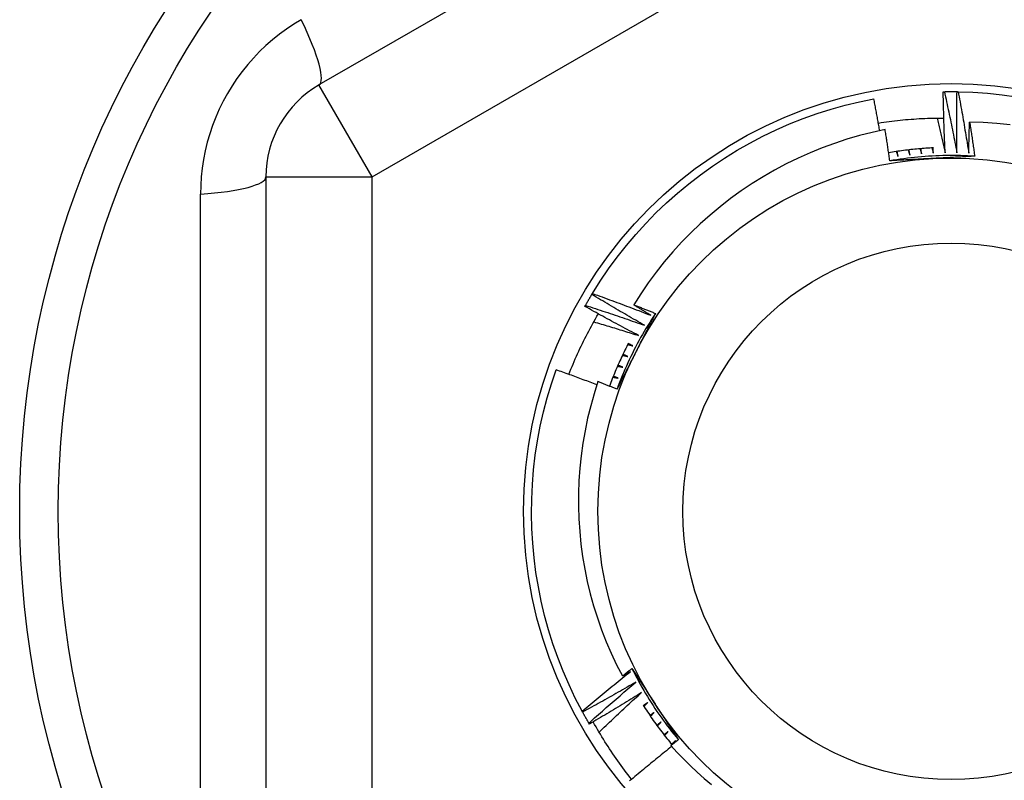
# Model space of a CAD drawing. Header units: inches. Extents: x 32 to 80, y 14.9 to 43.2.
# Tile 58 of 63: x 73.816 to 74.181, y 40.531 to 40.813. Entities that reach past the tile are written whole.
import ezdxf

# ---------------------------------------------------------------- set-up
doc = ezdxf.new("R2010")
doc.units = ezdxf.units.IN
doc.header["$MEASUREMENT"] = 0
doc.layers.add('Visible Edges(ANSI)', color=7, linetype='Continuous', lineweight=25)
doc.layers.add('Visible Tangent Edges(ANSI)', color=7, linetype='Continuous', lineweight=25)

msp = doc.modelspace()

# ---------------------------------------------------------------- linework, layer by layer
at = {"layer": 'Visible Edges(ANSI)'}
for p, q in [((74.1412, 40.91224), (73.92663, 40.78836)), ((74.15794, 40.78586), (74.15835, 40.78587)), ((74.16306, 40.78588), (74.16347, 40.78587)), ((73.90695, 40.75426), (73.90695, 40.5065)), ((74.02775, 40.71074), (74.02796, 40.7111)), ((74.02517, 40.70632), (74.02538, 40.70668)), ((74.02431, 40.55601), (74.02411, 40.55637)), ((74.02683, 40.55155), (74.02662, 40.55191)), ((74.05779, 40.54419), (74.05873, 40.54537))]:
    msp.add_line(p, q, dxfattribs=at)
at = {"layer": 'Visible Edges(ANSI)', "flags": 128}
for points in [[(74.02796, 40.7111), (74.03087, 40.7157), (74.03393, 40.72019), (74.03715, 40.72458), (74.04052, 40.72885), (74.04404, 40.733), (74.0477, 40.73703), (74.0515, 40.74092), (74.05544, 40.74468), (74.0595, 40.7483), (74.06369, 40.75178), (74.068, 40.7551), (74.07242, 40.75828), (74.07695, 40.76129), (74.08158, 40.76415), (74.08631, 40.76684), (74.09113, 40.76937), (74.09604, 40.77173), (74.10102, 40.77391), (74.10608, 40.77591), (74.1112, 40.77774), (74.11639, 40.77939), (74.12163, 40.78086), (74.12692, 40.78214), (74.13225, 40.78323)], [(74.1344, 40.7714), (74.13432, 40.77189), (74.13423, 40.77239), (74.13414, 40.77288), (74.13406, 40.77337), (74.13397, 40.77387), (74.13388, 40.77436), (74.1338, 40.77485), (74.13371, 40.77535), (74.13362, 40.77584), (74.13353, 40.77633), (74.13344, 40.77683), (74.13335, 40.77732), (74.13326, 40.77781), (74.13317, 40.77831), (74.13308, 40.7788), (74.13299, 40.77929), (74.1329, 40.77979), (74.13281, 40.78028), (74.13272, 40.78077), (74.13262, 40.78126), (74.13253, 40.78176), (74.13244, 40.78225), (74.13234, 40.78274), (74.13225, 40.78323)], [(74.15865, 40.76326), (74.15861, 40.7642), (74.15856, 40.76514), (74.15852, 40.76608), (74.15848, 40.76702), (74.15844, 40.76796), (74.15841, 40.7689), (74.15837, 40.76985), (74.15834, 40.77079), (74.1583, 40.77173), (74.15827, 40.77267), (74.15824, 40.77361), (74.15821, 40.77455), (74.15818, 40.7755), (74.15815, 40.77644), (74.15812, 40.77738), (74.1581, 40.77832), (74.15808, 40.77927), (74.15805, 40.78021), (74.15803, 40.78115), (74.15801, 40.78209), (74.15799, 40.78304), (74.15797, 40.78398), (74.15795, 40.78492), (74.15794, 40.78586)], [(74.15835, 40.78587), (74.15855, 40.78587), (74.15874, 40.78588), (74.15894, 40.78588), (74.15914, 40.78588), (74.15933, 40.78588), (74.15953, 40.78589), (74.15972, 40.78589), (74.15992, 40.78589), (74.16012, 40.78589), (74.16031, 40.78589), (74.16051, 40.78589), (74.16071, 40.78589), (74.1609, 40.78589), (74.1611, 40.78589), (74.16129, 40.78589), (74.16149, 40.78589), (74.16169, 40.78589), (74.16188, 40.78589), (74.16208, 40.78589), (74.16227, 40.78589), (74.16247, 40.78588), (74.16267, 40.78588), (74.16286, 40.78588), (74.16306, 40.78588)], [(74.15835, 40.78587), (74.15856, 40.78493), (74.15877, 40.78399), (74.15897, 40.78305), (74.15918, 40.78211), (74.15938, 40.78117), (74.15958, 40.78023), (74.15978, 40.77929), (74.15998, 40.77835), (74.16018, 40.77741), (74.16038, 40.77647), (74.16058, 40.77553), (74.16077, 40.77458), (74.16097, 40.77364), (74.16116, 40.7727), (74.16135, 40.77176), (74.16154, 40.77081), (74.16173, 40.76987), (74.16192, 40.76893), (74.16211, 40.76798), (74.16229, 40.76704), (74.16248, 40.76609), (74.16266, 40.76515), (74.16284, 40.7642), (74.16302, 40.76326)], [(74.16302, 40.76326), (74.16301, 40.7642), (74.163, 40.76514), (74.16299, 40.76608), (74.16298, 40.76703), (74.16297, 40.76797), (74.16297, 40.76891), (74.16296, 40.76985), (74.16296, 40.77079), (74.16296, 40.77174), (74.16295, 40.77268), (74.16295, 40.77362), (74.16295, 40.77456), (74.16296, 40.77551), (74.16296, 40.77645), (74.16296, 40.77739), (74.16297, 40.77834), (74.16298, 40.77928), (74.16298, 40.78022), (74.16299, 40.78116), (74.163, 40.78211), (74.16302, 40.78305), (74.16303, 40.78399), (74.16304, 40.78493), (74.16306, 40.78588)], [(74.16347, 40.78587), (74.16891, 40.78568), (74.17434, 40.78531), (74.17975, 40.78474), (74.18514, 40.78399)], [(74.16347, 40.78587), (74.16365, 40.78493), (74.16382, 40.78398), (74.164, 40.78303), (74.16417, 40.78209), (74.16435, 40.78114), (74.16452, 40.78019), (74.16469, 40.77925), (74.16486, 40.7783), (74.16502, 40.77735), (74.16519, 40.77641), (74.16535, 40.77546), (74.16552, 40.77451), (74.16568, 40.77356), (74.16584, 40.77261), (74.166, 40.77166), (74.16616, 40.77072), (74.16632, 40.76977), (74.16648, 40.76882), (74.16663, 40.76787), (74.16679, 40.76692), (74.16694, 40.76597), (74.16709, 40.76502), (74.16725, 40.76407), (74.1674, 40.76311)], [(74.1339, 40.77425), (74.13491, 40.7744), (74.13591, 40.77455), (74.13692, 40.7747), (74.13792, 40.77483), (74.13893, 40.77496), (74.13994, 40.77508), (74.14094, 40.7752), (74.14195, 40.77531), (74.14296, 40.77541), (74.14397, 40.7755), (74.14498, 40.77559), (74.146, 40.77567), (74.14701, 40.77574), (74.14802, 40.77581), (74.14903, 40.77587), (74.15005, 40.77592), (74.15106, 40.77596), (74.15207, 40.776), (74.15309, 40.77603), (74.1541, 40.77605), (74.15512, 40.77607), (74.15613, 40.77608), (74.15715, 40.77608), (74.15816, 40.77608)], [(74.15565, 40.77608), (74.15577, 40.77554), (74.1559, 40.77501), (74.15603, 40.77448), (74.15616, 40.77394), (74.15629, 40.77341), (74.15642, 40.77288), (74.15654, 40.77234), (74.15667, 40.77181), (74.1568, 40.77128), (74.15692, 40.77074), (74.15705, 40.77021), (74.15717, 40.76967), (74.1573, 40.76914), (74.15742, 40.7686), (74.15755, 40.76807), (74.15767, 40.76754), (74.1578, 40.767), (74.15792, 40.76647), (74.15804, 40.76593), (74.15816, 40.7654), (74.15829, 40.76486), (74.15841, 40.76433), (74.15853, 40.76379), (74.15865, 40.76326)], [(74.13641, 40.77182), (74.13165, 40.77078), (74.12693, 40.76958), (74.12227, 40.76822), (74.11765, 40.7667), (74.11309, 40.76502), (74.10858, 40.7632), (74.10414, 40.76122), (74.09977, 40.75908), (74.09546, 40.7568), (74.09123, 40.75436), (74.08709, 40.75179), (74.08305, 40.74907), (74.0791, 40.74623), (74.07526, 40.74325), (74.07153, 40.74014), (74.0679, 40.73691), (74.06439, 40.73355), (74.06099, 40.73008), (74.05771, 40.72648), (74.05455, 40.72277), (74.05153, 40.71895), (74.04863, 40.71502), (74.04588, 40.71101), (74.04327, 40.7069)], [(74.13815, 40.76025), (74.13808, 40.76074), (74.13801, 40.76122), (74.13794, 40.7617), (74.13787, 40.76218), (74.1378, 40.76267), (74.13773, 40.76315), (74.13766, 40.76363), (74.13759, 40.76411), (74.13752, 40.76459), (74.13744, 40.76508), (74.13737, 40.76556), (74.1373, 40.76604), (74.13723, 40.76652), (74.13715, 40.767), (74.13708, 40.76749), (74.13701, 40.76797), (74.13693, 40.76845), (74.13686, 40.76893), (74.13678, 40.76941), (74.13671, 40.76989), (74.13663, 40.77037), (74.13656, 40.77086), (74.13648, 40.77134), (74.13641, 40.77182)], [(74.1674, 40.76311), (74.16741, 40.76359), (74.16741, 40.76407), (74.16742, 40.76455), (74.16744, 40.76503), (74.16745, 40.76551), (74.16746, 40.76599), (74.16747, 40.76647), (74.16748, 40.76695), (74.16749, 40.76743), (74.1675, 40.76791), (74.16752, 40.76839), (74.16753, 40.76887), (74.16754, 40.76934), (74.16756, 40.76982), (74.16757, 40.7703), (74.16758, 40.77078), (74.1676, 40.77126), (74.16761, 40.77174), (74.16763, 40.77222), (74.16764, 40.7727), (74.16766, 40.77318), (74.16767, 40.77366), (74.16769, 40.77414), (74.16771, 40.77462)], [(74.18277, 40.77352), (74.17776, 40.77406), (74.17274, 40.77443), (74.16771, 40.77462)], [(74.16771, 40.77462), (74.16779, 40.77409), (74.16787, 40.77356), (74.16795, 40.77303), (74.16804, 40.77251), (74.16812, 40.77198), (74.1682, 40.77145), (74.16828, 40.77092), (74.16836, 40.7704), (74.16844, 40.76987), (74.16852, 40.76934), (74.1686, 40.76881), (74.16868, 40.76828), (74.16876, 40.76776), (74.16884, 40.76723), (74.16891, 40.7667), (74.16899, 40.76617), (74.16907, 40.76564), (74.16915, 40.76511), (74.16922, 40.76458), (74.1693, 40.76406), (74.16937, 40.76353), (74.16945, 40.763), (74.16952, 40.76247), (74.1696, 40.76194)], [(74.15431, 40.76506), (74.15362, 40.76503), (74.15292, 40.76499), (74.15223, 40.76494), (74.15153, 40.7649), (74.15084, 40.76485), (74.15015, 40.76479), (74.14945, 40.76474), (74.14876, 40.76468), (74.14807, 40.76461), (74.14737, 40.76454), (74.14668, 40.76447), (74.14599, 40.7644), (74.1453, 40.76432), (74.14461, 40.76424), (74.14391, 40.76415), (74.14322, 40.76406), (74.14253, 40.76397), (74.14184, 40.76387), (74.14116, 40.76377), (74.14047, 40.76367), (74.13978, 40.76356), (74.13909, 40.76345), (74.13841, 40.76334), (74.13772, 40.76322)], [(74.14493, 40.76428), (74.14496, 40.7642), (74.14498, 40.76412), (74.14501, 40.76404), (74.14503, 40.76396), (74.14506, 40.76388), (74.14509, 40.7638), (74.14511, 40.76372), (74.14514, 40.76365), (74.14517, 40.76357), (74.14519, 40.76349), (74.14522, 40.76341), (74.14524, 40.76333), (74.14527, 40.76325), (74.1453, 40.76317), (74.14532, 40.7631), (74.14535, 40.76302), (74.14538, 40.76294), (74.1454, 40.76286), (74.14543, 40.76278), (74.14545, 40.7627), (74.14548, 40.76262), (74.14551, 40.76254), (74.14553, 40.76247), (74.14556, 40.76239)], [(74.14556, 40.76239), (74.14555, 40.76247), (74.14554, 40.76255), (74.14552, 40.76263), (74.14551, 40.76271), (74.1455, 40.76279), (74.14549, 40.76287), (74.14548, 40.76295), (74.14547, 40.76303), (74.14545, 40.76311), (74.14544, 40.76319), (74.14543, 40.76327), (74.14542, 40.76335), (74.14541, 40.76343), (74.14539, 40.76351), (74.14538, 40.76359), (74.14537, 40.76367), (74.14536, 40.76375), (74.14535, 40.76383), (74.14534, 40.76391), (74.14533, 40.76399), (74.14531, 40.76408), (74.1453, 40.76416), (74.14529, 40.76424), (74.14528, 40.76432)], [(74.14935, 40.76473), (74.14937, 40.76465), (74.14939, 40.76457), (74.14942, 40.76449), (74.14944, 40.76441), (74.14946, 40.76433), (74.14949, 40.76425), (74.14951, 40.76417), (74.14953, 40.76409), (74.14956, 40.76401), (74.14958, 40.76393), (74.14961, 40.76385), (74.14963, 40.76377), (74.14965, 40.76369), (74.14968, 40.76362), (74.1497, 40.76354), (74.14972, 40.76346), (74.14975, 40.76338), (74.14977, 40.7633), (74.14979, 40.76322), (74.14982, 40.76314), (74.14984, 40.76306), (74.14986, 40.76298), (74.14989, 40.7629), (74.14991, 40.76282)], [(74.14991, 40.76282), (74.1499, 40.7629), (74.14989, 40.76298), (74.14988, 40.76306), (74.14988, 40.76314), (74.14987, 40.76322), (74.14986, 40.7633), (74.14985, 40.76339), (74.14984, 40.76347), (74.14983, 40.76355), (74.14982, 40.76363), (74.14981, 40.76371), (74.1498, 40.76379), (74.14979, 40.76387), (74.14979, 40.76395), (74.14978, 40.76403), (74.14977, 40.76411), (74.14976, 40.76419), (74.14975, 40.76427), (74.14974, 40.76435), (74.14973, 40.76443), (74.14972, 40.76452), (74.14971, 40.7646), (74.1497, 40.76468), (74.1497, 40.76476)], [(74.15377, 40.76504), (74.15379, 40.76495), (74.15382, 40.76487), (74.15384, 40.76479), (74.15386, 40.76471), (74.15388, 40.76463), (74.1539, 40.76455), (74.15392, 40.76447), (74.15394, 40.76439), (74.15396, 40.76431), (74.15398, 40.76423), (74.154, 40.76415), (74.15403, 40.76407), (74.15405, 40.76399), (74.15407, 40.76391), (74.15409, 40.76383), (74.15411, 40.76375), (74.15413, 40.76367), (74.15415, 40.76359), (74.15417, 40.76351), (74.15419, 40.76343), (74.15421, 40.76335), (74.15424, 40.76327), (74.15426, 40.76319), (74.15428, 40.76311)], [(74.15428, 40.76311), (74.15427, 40.76319), (74.15426, 40.76327), (74.15426, 40.76335), (74.15425, 40.76343), (74.15424, 40.76351), (74.15424, 40.7636), (74.15423, 40.76368), (74.15423, 40.76376), (74.15422, 40.76384), (74.15421, 40.76392), (74.15421, 40.764), (74.1542, 40.76408), (74.15419, 40.76416), (74.15419, 40.76424), (74.15418, 40.76432), (74.15417, 40.76441), (74.15417, 40.76449), (74.15416, 40.76457), (74.15416, 40.76465), (74.15415, 40.76473), (74.15414, 40.76481), (74.15414, 40.76489), (74.15413, 40.76497), (74.15412, 40.76505)], [(74.1696, 40.76194), (74.16829, 40.76202), (74.16697, 40.76208), (74.16566, 40.76214), (74.16434, 40.76218), (74.16303, 40.7622), (74.16171, 40.76222), (74.1604, 40.76222), (74.15908, 40.76221), (74.15777, 40.76218), (74.15645, 40.76214), (74.15514, 40.76209), (74.15382, 40.76202), (74.15251, 40.76195), (74.1512, 40.76186), (74.14989, 40.76175), (74.14858, 40.76164), (74.14727, 40.76151), (74.14596, 40.76136), (74.14465, 40.76121), (74.14335, 40.76104), (74.14204, 40.76086), (74.14074, 40.76066), (74.13944, 40.76046), (74.13815, 40.76024)], [(74.15396, 40.7611), (74.1533, 40.76107), (74.15263, 40.76103), (74.15197, 40.761), (74.15131, 40.76096), (74.15065, 40.76093), (74.14999, 40.76089), (74.14933, 40.76086), (74.14867, 40.76082), (74.14801, 40.76079), (74.14736, 40.76075), (74.1467, 40.76072), (74.14604, 40.76068), (74.14538, 40.76065), (74.14472, 40.76061), (74.14406, 40.76058), (74.14341, 40.76054), (74.14275, 40.7605), (74.14209, 40.76047), (74.14143, 40.76043), (74.14078, 40.7604), (74.14012, 40.76036), (74.13946, 40.76033), (74.13881, 40.76029), (74.13815, 40.76025)], [(74.14053, 40.76368), (74.14056, 40.7636), (74.14059, 40.76352), (74.14062, 40.76344), (74.14065, 40.76337), (74.14068, 40.76329), (74.1407, 40.76321), (74.14073, 40.76313), (74.14076, 40.76306), (74.14079, 40.76298), (74.14082, 40.7629), (74.14085, 40.76282), (74.14088, 40.76274), (74.14091, 40.76267), (74.14094, 40.76259), (74.14096, 40.76251), (74.14099, 40.76243), (74.14102, 40.76236), (74.14105, 40.76228), (74.14108, 40.7622), (74.14111, 40.76212), (74.14114, 40.76204), (74.14117, 40.76197), (74.14119, 40.76189), (74.14122, 40.76181)], [(74.14122, 40.76181), (74.14121, 40.76189), (74.14119, 40.76197), (74.14118, 40.76205), (74.14116, 40.76213), (74.14115, 40.76221), (74.14114, 40.76229), (74.14112, 40.76237), (74.14111, 40.76245), (74.14109, 40.76253), (74.14108, 40.76261), (74.14106, 40.76269), (74.14105, 40.76277), (74.14104, 40.76285), (74.14102, 40.76293), (74.14101, 40.76301), (74.14099, 40.76309), (74.14098, 40.76317), (74.14096, 40.76325), (74.14095, 40.76333), (74.14094, 40.76341), (74.14092, 40.76349), (74.14091, 40.76357), (74.14089, 40.76365), (74.14088, 40.76373)], [(74.1696, 40.76194), (74.16895, 40.76191), (74.1683, 40.76187), (74.16765, 40.76183), (74.167, 40.7618), (74.16635, 40.76176), (74.1657, 40.76173), (74.16505, 40.76169), (74.1644, 40.76166), (74.16375, 40.76162), (74.1631, 40.76159), (74.16244, 40.76155), (74.16179, 40.76152), (74.16114, 40.76148), (74.16049, 40.76145), (74.15984, 40.76141), (74.15918, 40.76138), (74.15853, 40.76134), (74.15788, 40.76131), (74.15723, 40.76128), (74.15657, 40.76124), (74.15592, 40.76121), (74.15527, 40.76117), (74.15461, 40.76114), (74.15396, 40.7611)], [(74.02538, 40.70668), (74.02547, 40.70685), (74.02557, 40.70702), (74.02567, 40.70719), (74.02576, 40.70736), (74.02586, 40.70753), (74.02596, 40.7077), (74.02605, 40.70787), (74.02615, 40.70804), (74.02625, 40.70821), (74.02635, 40.70838), (74.02645, 40.70855), (74.02655, 40.70872), (74.02664, 40.70889), (74.02674, 40.70906), (74.02684, 40.70923), (74.02694, 40.7094), (74.02704, 40.70956), (74.02714, 40.70973), (74.02724, 40.7099), (74.02734, 40.71007), (74.02744, 40.71024), (74.02754, 40.71041), (74.02765, 40.71057), (74.02775, 40.71074)], [(74.04726, 40.6993), (74.04644, 40.69976), (74.04562, 40.70023), (74.0448, 40.70069), (74.04398, 40.70116), (74.04316, 40.70163), (74.04235, 40.7021), (74.04153, 40.70257), (74.04072, 40.70304), (74.0399, 40.70352), (74.03909, 40.70399), (74.03827, 40.70447), (74.03746, 40.70494), (74.03665, 40.70542), (74.03583, 40.7059), (74.03502, 40.70638), (74.03421, 40.70686), (74.0334, 40.70734), (74.03259, 40.70782), (74.03178, 40.70831), (74.03097, 40.70879), (74.03017, 40.70928), (74.02936, 40.70977), (74.02855, 40.71025), (74.02775, 40.71074)], [(74.02796, 40.7111), (74.02887, 40.71077), (74.02977, 40.71045), (74.03068, 40.71012), (74.03158, 40.70979), (74.03248, 40.70946), (74.03339, 40.70913), (74.03429, 40.7088), (74.03519, 40.70847), (74.0361, 40.70814), (74.037, 40.7078), (74.0379, 40.70747), (74.0388, 40.70713), (74.0397, 40.70679), (74.0406, 40.70645), (74.0415, 40.70611), (74.0424, 40.70577), (74.0433, 40.70543), (74.0442, 40.70508), (74.0451, 40.70474), (74.046, 40.70439), (74.04689, 40.70405), (74.04779, 40.7037), (74.04869, 40.70335), (74.04959, 40.703)], [(74.04505, 40.69552), (74.04422, 40.69596), (74.04338, 40.69639), (74.04255, 40.69683), (74.04172, 40.69728), (74.04088, 40.69772), (74.04005, 40.69816), (74.03922, 40.6986), (74.03839, 40.69905), (74.03756, 40.6995), (74.03673, 40.69994), (74.0359, 40.70039), (74.03507, 40.70084), (74.03424, 40.70129), (74.03342, 40.70174), (74.03259, 40.7022), (74.03176, 40.70265), (74.03094, 40.7031), (74.03011, 40.70356), (74.02929, 40.70402), (74.02846, 40.70447), (74.02764, 40.70493), (74.02682, 40.70539), (74.026, 40.70585), (74.02517, 40.70632)], [(74.02538, 40.70668), (74.02629, 40.70638), (74.02721, 40.70609), (74.02812, 40.70579), (74.02904, 40.70549), (74.02995, 40.70519), (74.03086, 40.70489), (74.03178, 40.70459), (74.03269, 40.70429), (74.0336, 40.70399), (74.03452, 40.70368), (74.03543, 40.70338), (74.03634, 40.70307), (74.03725, 40.70276), (74.03816, 40.70245), (74.03907, 40.70214), (74.03999, 40.70183), (74.0409, 40.70152), (74.04181, 40.7012), (74.04271, 40.70089), (74.04362, 40.70057), (74.04453, 40.70025), (74.04544, 40.69994), (74.04635, 40.69962), (74.04726, 40.6993)], [(74.04327, 40.7069), (74.0436, 40.70677), (74.04394, 40.70664), (74.04427, 40.70651), (74.04461, 40.70638), (74.04494, 40.70624), (74.04528, 40.70611), (74.04561, 40.70598), (74.04595, 40.70585), (74.04629, 40.70571), (74.04662, 40.70558), (74.04696, 40.70545), (74.04729, 40.70532), (74.04763, 40.70518), (74.04796, 40.70505), (74.0483, 40.70492), (74.04863, 40.70478), (74.04897, 40.70465), (74.0493, 40.70451), (74.04963, 40.70438), (74.04997, 40.70425), (74.0503, 40.70411), (74.05064, 40.70398), (74.05097, 40.70384), (74.05131, 40.70371)], [(74.04959, 40.703), (74.04932, 40.70316), (74.04906, 40.70332), (74.04879, 40.70348), (74.04853, 40.70364), (74.04827, 40.70381), (74.048, 40.70397), (74.04774, 40.70413), (74.04748, 40.70429), (74.04721, 40.70445), (74.04695, 40.70462), (74.04668, 40.70478), (74.04642, 40.70494), (74.04616, 40.7051), (74.04589, 40.70527), (74.04563, 40.70543), (74.04537, 40.70559), (74.04511, 40.70576), (74.04484, 40.70592), (74.04458, 40.70608), (74.04432, 40.70625), (74.04405, 40.70641), (74.04379, 40.70657), (74.04353, 40.70674), (74.04327, 40.7069)], [(74.01924, 40.68111), (74.01962, 40.68207), (74.02, 40.68304), (74.0204, 40.684), (74.02079, 40.68496), (74.0212, 40.68591), (74.02161, 40.68687), (74.02203, 40.68782), (74.02246, 40.68877), (74.02289, 40.68971), (74.02333, 40.69066), (74.02377, 40.6916), (74.02423, 40.69253), (74.02468, 40.69347), (74.02515, 40.6944), (74.02562, 40.69533), (74.0261, 40.69625), (74.02658, 40.69717), (74.02707, 40.69809), (74.02757, 40.69901), (74.02808, 40.69992), (74.02859, 40.70083), (74.0291, 40.70173), (74.02963, 40.70264), (74.03016, 40.70353)], [(74.05131, 40.70371), (74.05058, 40.70261), (74.04987, 40.7015), (74.04917, 40.70039), (74.04847, 40.69927), (74.04779, 40.69815), (74.04712, 40.69702), (74.04647, 40.69588), (74.04582, 40.69473), (74.04518, 40.69358), (74.04456, 40.69242), (74.04395, 40.69126), (74.04335, 40.69009), (74.04276, 40.68891), (74.04218, 40.68773), (74.04161, 40.68654), (74.04106, 40.68535), (74.04052, 40.68415), (74.03999, 40.68295), (74.03947, 40.68174), (74.03896, 40.68052), (74.03847, 40.6793), (74.03798, 40.67808), (74.03751, 40.67685), (74.03706, 40.67562)], [(74.05131, 40.70371), (74.05101, 40.70313), (74.05072, 40.70255), (74.05042, 40.70197), (74.05013, 40.70138), (74.04984, 40.7008), (74.04954, 40.70022), (74.04925, 40.69964), (74.04895, 40.69906), (74.04866, 40.69848), (74.04836, 40.6979), (74.04806, 40.69732), (74.04777, 40.69674), (74.04747, 40.69615), (74.04718, 40.69557), (74.04688, 40.69499), (74.04659, 40.69441), (74.04629, 40.69383), (74.04599, 40.69324), (74.0457, 40.69266), (74.0454, 40.69208), (74.0451, 40.69149), (74.04481, 40.69091), (74.04451, 40.69033), (74.04421, 40.68974)], [(74.02845, 40.70058), (74.02914, 40.70038), (74.02984, 40.70018), (74.03053, 40.69997), (74.03122, 40.69977), (74.03192, 40.69956), (74.03261, 40.69935), (74.0333, 40.69915), (74.03399, 40.69894), (74.03469, 40.69873), (74.03538, 40.69852), (74.03607, 40.69831), (74.03676, 40.6981), (74.03745, 40.69789), (74.03815, 40.69768), (74.03884, 40.69746), (74.03953, 40.69725), (74.04022, 40.69703), (74.04091, 40.69682), (74.0416, 40.6966), (74.04229, 40.69639), (74.04298, 40.69617), (74.04367, 40.69595), (74.04436, 40.69574), (74.04505, 40.69552)], [(74.0413, 40.69269), (74.04097, 40.69204), (74.04064, 40.69139), (74.04031, 40.69075), (74.03999, 40.69009), (74.03967, 40.68944), (74.03935, 40.68879), (74.03904, 40.68813), (74.03873, 40.68747), (74.03842, 40.68681), (74.03812, 40.68615), (74.03782, 40.68549), (74.03752, 40.68483), (74.03723, 40.68416), (74.03694, 40.68349), (74.03666, 40.68282), (74.03638, 40.68215), (74.0361, 40.68148), (74.03583, 40.68081), (74.03556, 40.68013), (74.03529, 40.67946), (74.03503, 40.67878), (74.03477, 40.6781), (74.03451, 40.67742), (74.03426, 40.67674)], [(74.04105, 40.69221), (74.04113, 40.69219), (74.04121, 40.69216), (74.04129, 40.69214), (74.04137, 40.69212), (74.04145, 40.6921), (74.04153, 40.69207), (74.04161, 40.69205), (74.04169, 40.69203), (74.04177, 40.69201), (74.04185, 40.69198), (74.04193, 40.69196), (74.04201, 40.69194), (74.04209, 40.69192), (74.04217, 40.69189), (74.04225, 40.69187), (74.04233, 40.69185), (74.04241, 40.69183), (74.04249, 40.6918), (74.04257, 40.69178), (74.04265, 40.69176), (74.04273, 40.69174), (74.04281, 40.69172), (74.04289, 40.69169), (74.04297, 40.69167)], [(74.04297, 40.69167), (74.0429, 40.69171), (74.04282, 40.69174), (74.04275, 40.69178), (74.04268, 40.69181), (74.0426, 40.69185), (74.04253, 40.69188), (74.04246, 40.69192), (74.04238, 40.69195), (74.04231, 40.69199), (74.04224, 40.69202), (74.04216, 40.69206), (74.04209, 40.69209), (74.04202, 40.69213), (74.04194, 40.69217), (74.04187, 40.6922), (74.0418, 40.69224), (74.04173, 40.69227), (74.04165, 40.69231), (74.04158, 40.69234), (74.04151, 40.69238), (74.04143, 40.69241), (74.04136, 40.69245), (74.04129, 40.69248), (74.04121, 40.69252)], [(74.04421, 40.68974), (74.04391, 40.68915), (74.04361, 40.68856), (74.04331, 40.68797), (74.04301, 40.68738), (74.04271, 40.68679), (74.04241, 40.6862), (74.04211, 40.68561), (74.04181, 40.68503), (74.04151, 40.68444), (74.04122, 40.68385), (74.04092, 40.68326), (74.04062, 40.68267), (74.04032, 40.68209), (74.04002, 40.6815), (74.03972, 40.68091), (74.03942, 40.68032), (74.03913, 40.67974), (74.03883, 40.67915), (74.03853, 40.67856), (74.03823, 40.67797), (74.03793, 40.67739), (74.03764, 40.6768), (74.03734, 40.67621), (74.03704, 40.67563)], [(74.03908, 40.68823), (74.03916, 40.68821), (74.03924, 40.68819), (74.03932, 40.68817), (74.0394, 40.68815), (74.03948, 40.68813), (74.03957, 40.68811), (74.03965, 40.68809), (74.03973, 40.68807), (74.03981, 40.68805), (74.03989, 40.68803), (74.03997, 40.68801), (74.04005, 40.68799), (74.04013, 40.68797), (74.04021, 40.68795), (74.04029, 40.68793), (74.04037, 40.68791), (74.04045, 40.68789), (74.04053, 40.68787), (74.04061, 40.68785), (74.04069, 40.68784), (74.04077, 40.68782), (74.04085, 40.6878), (74.04093, 40.68778), (74.04102, 40.68776)], [(74.04102, 40.68776), (74.04094, 40.68779), (74.04087, 40.68782), (74.04079, 40.68785), (74.04072, 40.68789), (74.04064, 40.68792), (74.04057, 40.68795), (74.0405, 40.68799), (74.04042, 40.68802), (74.04035, 40.68805), (74.04027, 40.68808), (74.0402, 40.68812), (74.04012, 40.68815), (74.04005, 40.68818), (74.03998, 40.68822), (74.0399, 40.68825), (74.03983, 40.68828), (74.03975, 40.68832), (74.03968, 40.68835), (74.0396, 40.68838), (74.03953, 40.68841), (74.03946, 40.68845), (74.03938, 40.68848), (74.03931, 40.68851), (74.03923, 40.68855)], [(74.03724, 40.68419), (74.03733, 40.68417), (74.03741, 40.68416), (74.03749, 40.68414), (74.03757, 40.68412), (74.03765, 40.6841), (74.03773, 40.68409), (74.03781, 40.68407), (74.03789, 40.68405), (74.03797, 40.68404), (74.03806, 40.68402), (74.03814, 40.684), (74.03822, 40.68399), (74.0383, 40.68397), (74.03838, 40.68395), (74.03846, 40.68393), (74.03854, 40.68392), (74.03862, 40.6839), (74.0387, 40.68388), (74.03879, 40.68387), (74.03887, 40.68385), (74.03895, 40.68383), (74.03903, 40.68381), (74.03911, 40.6838), (74.03919, 40.68378)], [(74.03919, 40.68378), (74.03912, 40.68381), (74.03904, 40.68384), (74.03897, 40.68387), (74.03889, 40.6839), (74.03882, 40.68393), (74.03874, 40.68396), (74.03866, 40.68399), (74.03859, 40.68402), (74.03851, 40.68405), (74.03844, 40.68408), (74.03836, 40.68411), (74.03829, 40.68414), (74.03821, 40.68418), (74.03814, 40.68421), (74.03806, 40.68424), (74.03799, 40.68427), (74.03791, 40.6843), (74.03784, 40.68433), (74.03776, 40.68436), (74.03769, 40.68439), (74.03761, 40.68442), (74.03754, 40.68445), (74.03746, 40.68448), (74.03738, 40.68451)], [(74.02411, 40.55637), (74.02161, 40.5612), (74.01927, 40.56612), (74.01711, 40.57111), (74.01512, 40.57618), (74.01332, 40.58131), (74.01169, 40.58651), (74.01025, 40.59175), (74.00899, 40.59705), (74.00791, 40.60238), (74.00703, 40.60775), (74.00633, 40.61315), (74.00582, 40.61857), (74.0055, 40.624), (74.00538, 40.62944), (74.00544, 40.63488), (74.00569, 40.64032), (74.00613, 40.64574), (74.00677, 40.65115), (74.00759, 40.65653), (74.0086, 40.66187), (74.00979, 40.66718), (74.01117, 40.67245), (74.01273, 40.67766), (74.01448, 40.68281)], [(74.0296, 40.67726), (74.02897, 40.6775), (74.02834, 40.67774), (74.02772, 40.67797), (74.02709, 40.67821), (74.02646, 40.67844), (74.02583, 40.67868), (74.0252, 40.67891), (74.02457, 40.67915), (74.02394, 40.67938), (74.02331, 40.67961), (74.02269, 40.67985), (74.02206, 40.68008), (74.02143, 40.68031), (74.02079, 40.68054), (74.02016, 40.68077), (74.01953, 40.681), (74.0189, 40.68123), (74.01827, 40.68146), (74.01764, 40.68168), (74.01701, 40.68191), (74.01638, 40.68214), (74.01574, 40.68236), (74.01511, 40.68259), (74.01448, 40.68281)], [(74.0375, 40.67975), (74.03742, 40.67977), (74.03735, 40.6798), (74.03727, 40.67983), (74.03719, 40.67986), (74.03712, 40.67988), (74.03704, 40.67991), (74.03697, 40.67994), (74.03689, 40.67997), (74.03681, 40.68), (74.03674, 40.68002), (74.03666, 40.68005), (74.03658, 40.68008), (74.03651, 40.68011), (74.03643, 40.68014), (74.03636, 40.68016), (74.03628, 40.68019), (74.0362, 40.68022), (74.03613, 40.68025), (74.03605, 40.68028), (74.03597, 40.68031), (74.0359, 40.68033), (74.03582, 40.68036), (74.03575, 40.68039), (74.03567, 40.68042)], [(74.02998, 40.67842), (74.02857, 40.67394), (74.0273, 40.66942), (74.02618, 40.66485), (74.02523, 40.66026), (74.02442, 40.65564), (74.02378, 40.651), (74.02329, 40.64634), (74.02297, 40.64167), (74.02279, 40.63699), (74.02278, 40.63231), (74.02293, 40.62763), (74.02324, 40.62295), (74.0237, 40.61827), (74.02433, 40.61361), (74.02511, 40.60898), (74.02605, 40.60439), (74.02715, 40.59983), (74.0284, 40.59532), (74.0298, 40.59086), (74.03135, 40.58644), (74.03306, 40.58208), (74.03491, 40.57778), (74.03692, 40.57354), (74.03906, 40.56937)], [(74.03704, 40.67563), (74.03675, 40.67574), (74.03646, 40.67586), (74.03616, 40.67598), (74.03587, 40.6761), (74.03557, 40.67621), (74.03528, 40.67633), (74.03499, 40.67645), (74.03469, 40.67657), (74.0344, 40.67668), (74.0341, 40.6768), (74.03381, 40.67692), (74.03352, 40.67703), (74.03322, 40.67715), (74.03293, 40.67727), (74.03263, 40.67738), (74.03234, 40.6775), (74.03204, 40.67761), (74.03175, 40.67773), (74.03146, 40.67784), (74.03116, 40.67796), (74.03087, 40.67807), (74.03057, 40.67819), (74.03028, 40.67831), (74.02998, 40.67842)], [(74.03554, 40.68009), (74.03562, 40.68008), (74.0357, 40.68006), (74.03578, 40.68005), (74.03587, 40.68003), (74.03595, 40.68002), (74.03603, 40.68), (74.03611, 40.67999), (74.03619, 40.67998), (74.03628, 40.67996), (74.03636, 40.67995), (74.03644, 40.67993), (74.03652, 40.67992), (74.0366, 40.6799), (74.03668, 40.67989), (74.03677, 40.67988), (74.03685, 40.67986), (74.03693, 40.67985), (74.03701, 40.67983), (74.03709, 40.67982), (74.03717, 40.6798), (74.03726, 40.67979), (74.03734, 40.67977), (74.03742, 40.67976), (74.0375, 40.67975)], [(74.02411, 40.55637), (74.02485, 40.55699), (74.02559, 40.55761), (74.02633, 40.55822), (74.02707, 40.55884), (74.02781, 40.55945), (74.02855, 40.56007), (74.02929, 40.56068), (74.03003, 40.56129), (74.03077, 40.5619), (74.03152, 40.56251), (74.03226, 40.56312), (74.03301, 40.56373), (74.03375, 40.56433), (74.0345, 40.56494), (74.03525, 40.56555), (74.036, 40.56615), (74.03675, 40.56675), (74.0375, 40.56736), (74.03825, 40.56796), (74.039, 40.56856), (74.03976, 40.56916), (74.04051, 40.56976), (74.04126, 40.57036), (74.04202, 40.57095)], [(74.03906, 40.56937), (74.03921, 40.56949), (74.03936, 40.5696), (74.0395, 40.56972), (74.03965, 40.56984), (74.0398, 40.56995), (74.03995, 40.57007), (74.04009, 40.57018), (74.04024, 40.5703), (74.04039, 40.57042), (74.04053, 40.57053), (74.04068, 40.57065), (74.04083, 40.57076), (74.04097, 40.57088), (74.04112, 40.57099), (74.04127, 40.57111), (74.04141, 40.57122), (74.04156, 40.57134), (74.04171, 40.57145), (74.04186, 40.57157), (74.042, 40.57169), (74.04215, 40.5718), (74.0423, 40.57192), (74.04245, 40.57203), (74.04259, 40.57215)], [(74.04202, 40.57095), (74.0419, 40.57089), (74.04177, 40.57082), (74.04165, 40.57075), (74.04153, 40.57069), (74.0414, 40.57062), (74.04128, 40.57056), (74.04116, 40.57049), (74.04104, 40.57042), (74.04091, 40.57036), (74.04079, 40.57029), (74.04067, 40.57023), (74.04054, 40.57016), (74.04042, 40.57009), (74.0403, 40.57003), (74.04017, 40.56996), (74.04005, 40.5699), (74.03993, 40.56983), (74.0398, 40.56977), (74.03968, 40.5697), (74.03956, 40.56963), (74.03943, 40.56957), (74.03931, 40.5695), (74.03919, 40.56944), (74.03906, 40.56937)], [(74.04259, 40.57215), (74.04295, 40.5716), (74.0433, 40.57106), (74.04366, 40.57051), (74.04402, 40.56997), (74.04437, 40.56942), (74.04473, 40.56887), (74.04508, 40.56833), (74.04544, 40.56778), (74.04579, 40.56724), (74.04615, 40.56669), (74.04651, 40.56614), (74.04686, 40.5656), (74.04722, 40.56505), (74.04757, 40.5645), (74.04793, 40.56396), (74.04829, 40.56341), (74.04864, 40.56286), (74.049, 40.56231), (74.04936, 40.56176), (74.04971, 40.56122), (74.05007, 40.56067), (74.05043, 40.56012), (74.05078, 40.55957), (74.05114, 40.55902)], [(74.0426, 40.57215), (74.04318, 40.57097), (74.04378, 40.5698), (74.04439, 40.56864), (74.04502, 40.56748), (74.04565, 40.56632), (74.0463, 40.56518), (74.04695, 40.56404), (74.04762, 40.56291), (74.0483, 40.56178), (74.04899, 40.56066), (74.0497, 40.55955), (74.05041, 40.55844), (74.05113, 40.55734), (74.05187, 40.55625), (74.05261, 40.55517), (74.05337, 40.55409), (74.05414, 40.55302), (74.05491, 40.55196), (74.0557, 40.55091), (74.0565, 40.54986), (74.05731, 40.54882), (74.05813, 40.54779), (74.05895, 40.54677), (74.05979, 40.54576)], [(74.04404, 40.56707), (74.04322, 40.5666), (74.04241, 40.56613), (74.04159, 40.56566), (74.04078, 40.56519), (74.03996, 40.56472), (74.03914, 40.56425), (74.03832, 40.56378), (74.0375, 40.56332), (74.03668, 40.56285), (74.03586, 40.56239), (74.03504, 40.56193), (74.03422, 40.56147), (74.0334, 40.56101), (74.03257, 40.56055), (74.03175, 40.56009), (74.03093, 40.55963), (74.0301, 40.55917), (74.02928, 40.55872), (74.02845, 40.55826), (74.02762, 40.55781), (74.0268, 40.55736), (74.02597, 40.55691), (74.02514, 40.55646), (74.02431, 40.55601)], [(74.02662, 40.55191), (74.02734, 40.55255), (74.02806, 40.55319), (74.02877, 40.55383), (74.02949, 40.55447), (74.03021, 40.55511), (74.03093, 40.55575), (74.03165, 40.55638), (74.03238, 40.55702), (74.0331, 40.55766), (74.03382, 40.55829), (74.03455, 40.55892), (74.03527, 40.55955), (74.036, 40.56019), (74.03672, 40.56082), (74.03745, 40.56145), (74.03818, 40.56207), (74.03891, 40.5627), (74.03964, 40.56333), (74.04037, 40.56396), (74.0411, 40.56458), (74.04184, 40.56521), (74.04257, 40.56583), (74.0433, 40.56645), (74.04404, 40.56707)], [(74.04619, 40.56326), (74.04539, 40.56276), (74.04459, 40.56226), (74.04379, 40.56177), (74.04299, 40.56127), (74.04218, 40.56077), (74.04138, 40.56028), (74.04058, 40.55979), (74.03978, 40.55929), (74.03897, 40.5588), (74.03817, 40.55831), (74.03736, 40.55782), (74.03656, 40.55733), (74.03575, 40.55685), (74.03494, 40.55636), (74.03413, 40.55588), (74.03332, 40.55539), (74.03252, 40.55491), (74.03171, 40.55443), (74.03089, 40.55394), (74.03008, 40.55346), (74.02927, 40.55298), (74.02846, 40.55251), (74.02765, 40.55203), (74.02683, 40.55155)], [(74.0304, 40.5486), (74.03105, 40.54922), (74.0317, 40.54984), (74.03235, 40.55046), (74.033, 40.55108), (74.03365, 40.55169), (74.0343, 40.55231), (74.03496, 40.55292), (74.03561, 40.55354), (74.03627, 40.55415), (74.03692, 40.55476), (74.03758, 40.55538), (74.03824, 40.55599), (74.0389, 40.5566), (74.03956, 40.55721), (74.04022, 40.55782), (74.04088, 40.55842), (74.04154, 40.55903), (74.0422, 40.55964), (74.04286, 40.56024), (74.04353, 40.56085), (74.04419, 40.56145), (74.04485, 40.56206), (74.04552, 40.56266), (74.04619, 40.56326)], [(74.04674, 40.5586), (74.04714, 40.55796), (74.04755, 40.55732), (74.04796, 40.55668), (74.04838, 40.55605), (74.0488, 40.55542), (74.04922, 40.55479), (74.04965, 40.55416), (74.05008, 40.55354), (74.05051, 40.55292), (74.05095, 40.5523), (74.05139, 40.55168), (74.05183, 40.55107), (74.05228, 40.55046), (74.05273, 40.54985), (74.05319, 40.54924), (74.05364, 40.54864), (74.05411, 40.54804), (74.05457, 40.54744), (74.05504, 40.54684), (74.05551, 40.54625), (74.05598, 40.54566), (74.05646, 40.54507), (74.05694, 40.54448), (74.05743, 40.5439)], [(74.04846, 40.55952), (74.04839, 40.55948), (74.04832, 40.55943), (74.04826, 40.55939), (74.04819, 40.55934), (74.04812, 40.5593), (74.04805, 40.55925), (74.04799, 40.55921), (74.04792, 40.55916), (74.04785, 40.55911), (74.04778, 40.55907), (74.04772, 40.55902), (74.04765, 40.55898), (74.04758, 40.55893), (74.04751, 40.55889), (74.04745, 40.55884), (74.04738, 40.5588), (74.04731, 40.55875), (74.04724, 40.55871), (74.04718, 40.55866), (74.04711, 40.55862), (74.04704, 40.55857), (74.04697, 40.55853), (74.04691, 40.55848), (74.04684, 40.55844)], [(74.04703, 40.55814), (74.04709, 40.5582), (74.04715, 40.55825), (74.04721, 40.55831), (74.04726, 40.55837), (74.04732, 40.55843), (74.04738, 40.55849), (74.04744, 40.55854), (74.0475, 40.5586), (74.04756, 40.55866), (74.04762, 40.55872), (74.04768, 40.55877), (74.04774, 40.55883), (74.0478, 40.55889), (74.04786, 40.55895), (74.04792, 40.559), (74.04798, 40.55906), (74.04804, 40.55912), (74.0481, 40.55918), (74.04816, 40.55923), (74.04822, 40.55929), (74.04828, 40.55935), (74.04834, 40.55941), (74.0484, 40.55946), (74.04846, 40.55952)], [(74.05114, 40.55902), (74.0515, 40.55846), (74.05186, 40.55791), (74.05222, 40.55735), (74.05258, 40.5568), (74.05294, 40.55625), (74.0533, 40.55569), (74.05366, 40.55514), (74.05402, 40.55458), (74.05438, 40.55403), (74.05474, 40.55348), (74.0551, 40.55293), (74.05546, 40.55237), (74.05582, 40.55182), (74.05618, 40.55127), (74.05654, 40.55072), (74.0569, 40.55016), (74.05726, 40.54961), (74.05762, 40.54906), (74.05798, 40.54851), (74.05834, 40.54796), (74.0587, 40.54741), (74.05906, 40.54685), (74.05942, 40.5463), (74.05978, 40.54575)], [(74.02662, 40.55191), (74.02652, 40.55208), (74.02643, 40.55225), (74.02633, 40.55242), (74.02623, 40.55259), (74.02613, 40.55276), (74.02603, 40.55293), (74.02594, 40.5531), (74.02584, 40.55327), (74.02574, 40.55344), (74.02564, 40.55361), (74.02555, 40.55378), (74.02545, 40.55395), (74.02535, 40.55412), (74.02526, 40.55429), (74.02516, 40.55446), (74.02507, 40.55463), (74.02497, 40.55481), (74.02488, 40.55498), (74.02478, 40.55515), (74.02469, 40.55532), (74.02459, 40.55549), (74.0245, 40.55566), (74.0244, 40.55584), (74.02431, 40.55601)], [(74.05085, 40.55586), (74.05078, 40.55581), (74.05072, 40.55577), (74.05065, 40.55572), (74.05059, 40.55567), (74.05052, 40.55562), (74.05046, 40.55558), (74.05039, 40.55553), (74.05032, 40.55548), (74.05026, 40.55543), (74.05019, 40.55539), (74.05013, 40.55534), (74.05006, 40.55529), (74.04999, 40.55524), (74.04993, 40.5552), (74.04986, 40.55515), (74.0498, 40.5551), (74.04973, 40.55505), (74.04966, 40.55501), (74.0496, 40.55496), (74.04953, 40.55491), (74.04947, 40.55486), (74.0494, 40.55482), (74.04933, 40.55477), (74.04927, 40.55472)], [(74.04947, 40.55443), (74.04952, 40.55449), (74.04958, 40.55455), (74.04964, 40.55461), (74.0497, 40.55467), (74.04975, 40.55473), (74.04981, 40.55479), (74.04987, 40.55485), (74.04993, 40.55491), (74.04998, 40.55497), (74.05004, 40.55503), (74.0501, 40.55509), (74.05016, 40.55515), (74.05022, 40.55521), (74.05027, 40.55527), (74.05033, 40.55532), (74.05039, 40.55538), (74.05045, 40.55544), (74.0505, 40.5555), (74.05056, 40.55556), (74.05062, 40.55562), (74.05068, 40.55568), (74.05074, 40.55574), (74.05079, 40.5558), (74.05085, 40.55586)], [(74.04247, 40.53109), (74.04181, 40.53193), (74.04115, 40.53277), (74.0405, 40.53362), (74.03985, 40.53447), (74.03921, 40.53533), (74.03858, 40.53619), (74.03795, 40.53706), (74.03733, 40.53793), (74.03671, 40.5388), (74.0361, 40.53968), (74.0355, 40.54056), (74.0349, 40.54145), (74.03431, 40.54234), (74.03373, 40.54323), (74.03315, 40.54413), (74.03258, 40.54503), (74.03201, 40.54594), (74.03145, 40.54685), (74.0309, 40.54776), (74.03036, 40.54868), (74.02982, 40.5496), (74.02928, 40.55052), (74.02876, 40.55145), (74.02824, 40.55238)], [(74.05336, 40.55228), (74.0533, 40.55223), (74.05323, 40.55218), (74.05317, 40.55213), (74.05311, 40.55208), (74.05304, 40.55203), (74.05298, 40.55198), (74.05291, 40.55193), (74.05285, 40.55188), (74.05278, 40.55183), (74.05272, 40.55178), (74.05266, 40.55173), (74.05259, 40.55168), (74.05253, 40.55163), (74.05246, 40.55158), (74.0524, 40.55153), (74.05233, 40.55149), (74.05227, 40.55144), (74.05221, 40.55139), (74.05214, 40.55134), (74.05208, 40.55129), (74.05201, 40.55124), (74.05195, 40.55119), (74.05188, 40.55114), (74.05182, 40.55109)], [(74.05203, 40.5508), (74.05208, 40.55087), (74.05214, 40.55093), (74.05219, 40.55099), (74.05225, 40.55105), (74.0523, 40.55111), (74.05236, 40.55117), (74.05242, 40.55124), (74.05247, 40.5513), (74.05253, 40.55136), (74.05258, 40.55142), (74.05264, 40.55148), (74.05269, 40.55154), (74.05275, 40.5516), (74.05281, 40.55167), (74.05286, 40.55173), (74.05292, 40.55179), (74.05297, 40.55185), (74.05303, 40.55191), (74.05308, 40.55197), (74.05314, 40.55203), (74.0532, 40.55209), (74.05325, 40.55216), (74.05331, 40.55222), (74.05336, 40.55228)], [(74.05599, 40.54878), (74.05593, 40.54873), (74.05587, 40.54868), (74.0558, 40.54863), (74.05574, 40.54858), (74.05568, 40.54852), (74.05562, 40.54847), (74.05555, 40.54842), (74.05549, 40.54837), (74.05543, 40.54832), (74.05537, 40.54827), (74.0553, 40.54821), (74.05524, 40.54816), (74.05518, 40.54811), (74.05511, 40.54806), (74.05505, 40.54801), (74.05499, 40.54796), (74.05493, 40.5479), (74.05486, 40.54785), (74.0548, 40.5478), (74.05474, 40.54775), (74.05468, 40.5477), (74.05461, 40.54765), (74.05455, 40.54759), (74.05449, 40.54754)], [(74.0547, 40.54726), (74.05476, 40.54733), (74.05481, 40.54739), (74.05486, 40.54745), (74.05492, 40.54752), (74.05497, 40.54758), (74.05503, 40.54764), (74.05508, 40.54771), (74.05513, 40.54777), (74.05519, 40.54783), (74.05524, 40.5479), (74.05529, 40.54796), (74.05535, 40.54802), (74.0554, 40.54809), (74.05545, 40.54815), (74.05551, 40.54821), (74.05556, 40.54828), (74.05562, 40.54834), (74.05567, 40.5484), (74.05572, 40.54847), (74.05578, 40.54853), (74.05583, 40.54859), (74.05588, 40.54866), (74.05594, 40.54872), (74.05599, 40.54878)], [(74.05978, 40.54575), (74.05966, 40.54566), (74.05955, 40.54557), (74.05944, 40.54548), (74.05932, 40.54539), (74.05921, 40.5453), (74.05909, 40.54521), (74.05898, 40.54512), (74.05886, 40.54503), (74.05875, 40.54494), (74.05864, 40.54485), (74.05852, 40.54476), (74.05841, 40.54467), (74.05829, 40.54458), (74.05818, 40.54449), (74.05807, 40.5444), (74.05795, 40.54431), (74.05784, 40.54422), (74.05772, 40.54413), (74.05761, 40.54404), (74.0575, 40.54395), (74.05738, 40.54386), (74.05727, 40.54377), (74.05715, 40.54368), (74.05704, 40.54359)], [(74.05873, 40.54537), (74.05867, 40.54532), (74.05861, 40.54527), (74.05855, 40.54521), (74.05849, 40.54516), (74.05843, 40.54511), (74.05837, 40.54505), (74.05831, 40.545), (74.05825, 40.54494), (74.05819, 40.54489), (74.05813, 40.54484), (74.05806, 40.54478), (74.058, 40.54473), (74.05794, 40.54468), (74.05788, 40.54462), (74.05782, 40.54457), (74.05776, 40.54451), (74.0577, 40.54446), (74.05764, 40.54441), (74.05758, 40.54435), (74.05752, 40.5443), (74.05745, 40.54425), (74.05739, 40.54419), (74.05733, 40.54414), (74.05727, 40.54409)], [(74.05733, 40.54326), (74.05668, 40.54274), (74.05602, 40.54221), (74.05536, 40.54169), (74.05471, 40.54116), (74.05405, 40.54063), (74.0534, 40.5401), (74.05275, 40.53957), (74.05209, 40.53904), (74.05144, 40.53851), (74.05079, 40.53798), (74.05014, 40.53745), (74.04949, 40.53691), (74.04884, 40.53638), (74.04819, 40.53585), (74.04754, 40.53531), (74.04689, 40.53477), (74.04624, 40.53424), (74.04559, 40.5337), (74.04495, 40.53316), (74.0443, 40.53262), (74.04366, 40.53208), (74.04301, 40.53154), (74.04237, 40.531), (74.04172, 40.53046)], [(74.05704, 40.54359), (74.05938, 40.54102), (74.06178, 40.53851), (74.06425, 40.53606), (74.06678, 40.53368), (74.06937, 40.53136), (74.07203, 40.5291)]]:
    msp.add_lwpolyline(points, dxfattribs=at)
at = {"layer": 'Visible Edges(ANSI)'}
for radius in [0.34516, 0.15846, 0.13091]:
    msp.add_circle((74.16088, 40.63038), radius, dxfattribs=at)
msp.add_arc((73.94632, 40.75426), 0.03937, 120, 180, dxfattribs=at)
at = {"layer": 'Visible Tangent Edges(ANSI)'}
for p, q in [((73.94632, 40.75426), (74.16088, 40.87814)), ((73.94632, 40.75426), (73.92663, 40.78836)), ((73.90695, 40.75426), (73.94632, 40.75426)), ((73.94632, 40.5065), (73.94632, 40.75426)), ((73.88272, 40.51289), (73.88272, 40.74787))]:
    msp.add_line(p, q, dxfattribs=at)
at = {"layer": 'Visible Tangent Edges(ANSI)', "flags": 128}
msp.add_lwpolyline([(73.92005, 40.81254), (73.9173, 40.81087), (73.91461, 40.80907), (73.91199, 40.80715), (73.90944, 40.80512), (73.90699, 40.80296), (73.90462, 40.8007), (73.90236, 40.79834), (73.90021, 40.79589), (73.89816, 40.79334), (73.89623, 40.7907), (73.89441, 40.78798), (73.89271, 40.78517), (73.89113, 40.7823), (73.88969, 40.77936), (73.88837, 40.77637), (73.88719, 40.77333), (73.88615, 40.77023), (73.88524, 40.7671), (73.88447, 40.76393), (73.88384, 40.76073), (73.88335, 40.75752), (73.883, 40.7543), (73.88279, 40.75108), (73.88272, 40.74787)], dxfattribs=at)
at = {"layer": 'Visible Tangent Edges(ANSI)'}
for radius in [0.33084, 0.09941]:
    msp.add_circle((74.16088, 40.63038), radius, dxfattribs=at)
for centre, major_axis, start_param, end_param in [((73.90695, 40.82245), (0.01969, -0.0341), 0, 1.176113), ((73.86758, 40.75426), (0.03937, 0), 5.107073, 6.283185)]:
    msp.add_ellipse(centre, major_axis=major_axis, ratio=0.175929, start_param=start_param, end_param=end_param, dxfattribs=at)

doc.saveas('drawing.dxf')
